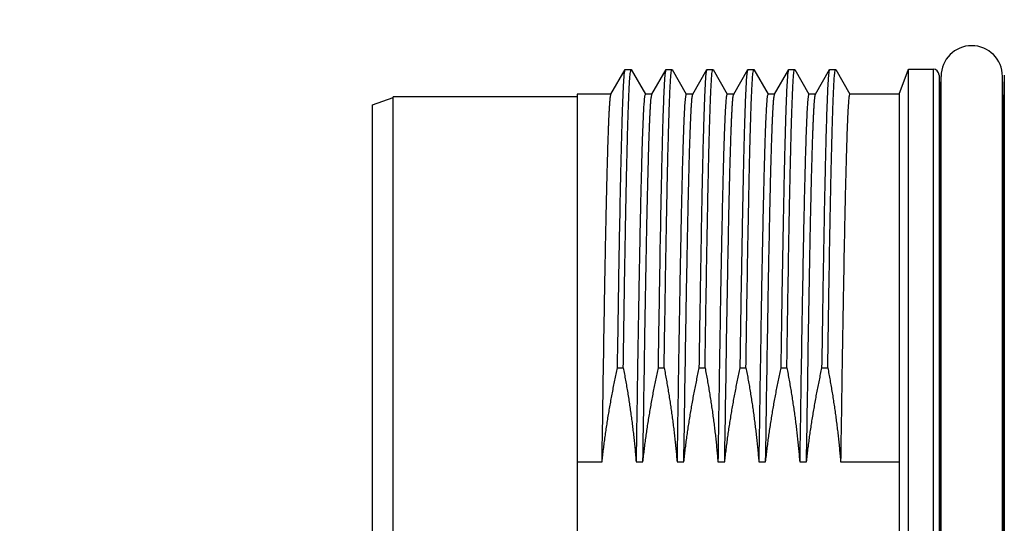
# Model space of a CAD drawing. Header units: millimetres. Extents: x 0 to 1076, y 0 to 742.
# Tile 83 of 127: x 343 to 367, y 381 to 393. Entities that reach past the tile are written whole.
import ezdxf

# ---------------------------------------------------------------- set-up
doc = ezdxf.new("R2010")
doc.units = ezdxf.units.MM
doc.header["$LTSCALE"] = 0.454724
doc.layers.add('NoLayerName_001', color=7, linetype='Continuous')
doc.layers.add('NoLayerName_007', color=7, linetype='Continuous')
doc.styles.get("Standard").update_dxf_attribs({"font": 'txt', "bigfont": 'extfont2'})
doc.dimstyles.get("Standard").update_dxf_attribs({"dimtxt": 2.5, "dimasz": 2.5, "dimexe": 1, "dimexo": 1, "dimtad": 1, "dimdec": 3, "dimzin": 0, "dimdsep": 46, "dimtxsty": 'Standard', "dimcen": 2.5, "dimadec": 3, "dimazin": 0, "dimtfac": 0.75, "dimtdec": 3, "dimtmove": 0, "dimatfit": 3, "dimfxl": 1, "dimarcsym": 0})

# ---------------------------------------------------------------- blocks, each defined once
blk = doc.blocks.new('_OPEN30')
at = {"color": 0, "linetype": 'ByBlock', "lineweight": -2}
for p, q in [((-1, 0.267949), (0, 0)), ((0, 0), (-1, -0.267949)), ((0, 0), (-1, 0))]:
    blk.add_line(p, q, dxfattribs=at)
blk = doc.blocks.new('*D128')
at = {"layer": 'Defpoints', "color": 0}
for p in [(475, 422.9), (314, 418.75), (475, 318.75)]:
    blk.add_point(p, dxfattribs=at)
at = {"layer": 'NoLayerName_001', "color": 0, "linetype": 'Continuous', "lineweight": 13}
for p, q in [((475, 420.4), (475, 316.25)), ((314, 416.25), (314, 316.25)), ((317.75, 318.75), (471.25, 318.75))]:
    blk.add_line(p, q, dxfattribs=at)
at = {"layer": 'NoLayerName_001', "color": 0, "lineweight": 13, "xscale": 3.75, "yscale": 3.75, "zscale": 3.75, "rotation": 180}
blk.add_blockref('_OPEN30', (314, 318.75), dxfattribs=at)
at = {"layer": 'NoLayerName_001', "color": 0, "lineweight": 13, "xscale": 3.75, "yscale": 3.75, "zscale": 3.75}
blk.add_blockref('_OPEN30', (475, 318.75), dxfattribs=at)
at = {"layer": 'NoLayerName_001', "color": 0, "lineweight": 13, "insert": (394.5, 325.717), "char_height": 8.75, "attachment_point": 5}
blk.add_mtext('\\W0.8000;161', dxfattribs=at)

msp = doc.modelspace()

# ---------------------------------------------------------------- linework, layer by layer
at = {"layer": 'NoLayerName_001', "color": 60, "linetype": 'Continuous', "lineweight": 25}
for p, q in [((357.879451, 391.438997), (358.225785, 392.038681)), ((358.225785, 392.038681), (358.229618, 392.042)), ((358.229618, 392.042), (358.370507, 392.042)), ((358.370507, 392.042), (358.37434, 392.038681)), ((358.37434, 392.038681), (358.720674, 391.438997)), ((358.879451, 391.438997), (359.225785, 392.038681)), ((359.225785, 392.038681), (359.229618, 392.042)), ((359.229618, 392.042), (359.370507, 392.042)), ((359.370507, 392.042), (359.37434, 392.038681)), ((359.37434, 392.038681), (359.720674, 391.438997)), ((359.879451, 391.438997), (360.225785, 392.038681)), ((360.225785, 392.038681), (360.229618, 392.042)), ((360.229618, 392.042), (360.370507, 392.042)), ((360.370507, 392.042), (360.37434, 392.038681)), ((360.37434, 392.038681), (360.720674, 391.438997)), ((360.879451, 391.438997), (361.225785, 392.038681)), ((361.225785, 392.038681), (361.229618, 392.042)), ((361.229618, 392.042), (361.370507, 392.042)), ((361.370507, 392.042), (361.37434, 392.038681)), ((361.37434, 392.038681), (361.720674, 391.438997)), ((361.879451, 391.438997), (362.225785, 392.038681)), ((362.225785, 392.038681), (362.229618, 392.042)), ((362.229618, 392.042), (362.370507, 392.042)), ((362.370507, 392.042), (362.37434, 392.038681)), ((362.37434, 392.038681), (362.720674, 391.438997)), ((362.879451, 391.438997), (363.225785, 392.038681)), ((363.225785, 392.038681), (363.229618, 392.042)), ((363.229618, 392.042), (363.370507, 392.042)), ((363.370507, 392.042), (363.37434, 392.038681)), ((363.37434, 392.038681), (363.720674, 391.438997)), ((365.150062, 392.05), (365.753939, 392.05)), ((365.753939, 392.05), (365.753939, 369.15)), ((365.903888, 391.903927), (365.920459, 391.271073)), ((365.903888, 391.903927), (365.903888, 369.296073)), ((365.950062, 369.325), (365.950062, 391.875)), ((367.450062, 369.325), (367.450062, 391.875)), ((367.496237, 391.903927), (367.479666, 391.271073)), ((367.496237, 391.903927), (367.496237, 369.296073)), ((357.883497, 391.4425), (357.050062, 391.4425)), ((357.050062, 391.442314), (357.050062, 369.757686)), ((358.883497, 391.4425), (358.716628, 391.4425)), ((359.883497, 391.4425), (359.716628, 391.4425)), ((360.883497, 391.4425), (360.716628, 391.4425)), ((361.883497, 391.4425), (361.716628, 391.4425)), ((362.883497, 391.4425), (362.716628, 391.4425)), ((364.928951, 391.4425), (363.716628, 391.4425)), ((364.928951, 391.4425), (364.928951, 369.7575)), ((365.920459, 383.480093), (365.920459, 391.271073)), ((367.479666, 391.271073), (367.479666, 383.480093)), ((358.038655, 384.747607), (358.179543, 384.747607)), ((359.038655, 384.747607), (359.179543, 384.747607)), ((360.038655, 384.747607), (360.179543, 384.747607)), ((361.038655, 384.747607), (361.179543, 384.747607)), ((362.038655, 384.747607), (362.179543, 384.747607)), ((363.038655, 384.747607), (363.179543, 384.747607)), ((365.922671, 382.599258), (365.950062, 382.599394)), ((367.477455, 382.599258), (367.450062, 382.599394)), ((357.050062, 382.447876), (357.660755, 382.447876)), ((358.493886, 382.447876), (358.660755, 382.447876)), ((359.493886, 382.447876), (359.660755, 382.447876)), ((360.493886, 382.447876), (360.660755, 382.447876)), ((361.493886, 382.447876), (361.660755, 382.447876)), ((362.493886, 382.447876), (362.660755, 382.447876)), ((363.493886, 382.447876), (364.928951, 382.447876))]:
    msp.add_line(p, q, dxfattribs=at)
for centre, radius, start, end in [((366.700062, 391.875), 0.75, 0, 180), ((365.753939, 391.9), 0.15, 1.5, 90), ((366.070408, 391.275), 0.15, 181.5, 216.4617564), ((367.329717, 391.275), 0.15, 323.5382439, 358.5), ((546.131482, 383.492043), 180.211023, 180.00379916, 180.28385047), ((189.937076, 383.485344), 177.54259, 359.71404496, 359.99830541), ((-38.263716, 380.6), 404.191331, 359.71659575, 0.28340425), ((771.663841, 380.6), 404.191331, 179.71659575, 180.28340425)]:
    msp.add_arc(centre, radius, start, end, dxfattribs=at)
for points, knots in [([(358.038655, 384.747607), (358.05011, 385.477058), (358.066964, 386.611775), (358.091543, 388.016604), (358.108189, 388.881086), (358.120763, 389.475394), (358.130715, 389.9076), (358.138777, 390.231741), (358.146002, 390.501845), (358.15222, 390.717916), (358.158069, 390.906967), (358.163432, 391.068998), (358.168272, 391.204012), (358.172432, 391.312012), (358.175726, 391.393006), (358.179221, 391.473992), (358.18295, 391.554967), (358.186999, 391.635928), (358.191529, 391.716857), (358.196408, 391.797786), (358.202888, 391.878548), (358.208185, 391.959553), (358.220669, 392.012212), (358.225785, 392.038665)], [0, 0, 0, 0, 2.188623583, 3.404525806, 4.21512723, 4.782548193, 5.187848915, 5.512089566, 5.755269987, 5.99845045, 6.16057108, 6.322691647, 6.48481155, 6.565871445, 6.646931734, 6.727992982, 6.80905513, 6.890116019, 6.971174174, 7.052235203, 7.133293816, 7.21437988, 7.295207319, 7.295207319, 7.295207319, 7.295207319]), ([(358.179543, 384.747607), (358.190812, 385.465988), (358.207328, 386.578337), (358.231584, 387.968713), (358.24797, 388.826086), (358.260629, 389.428541), (358.270671, 389.86878), (358.279251, 390.216321), (358.286682, 390.49434), (358.293343, 390.726009), (358.299088, 390.911332), (358.304494, 391.073477), (358.309465, 391.212447), (358.313934, 391.328244), (358.31779, 391.42087), (358.32085, 391.490332), (358.324098, 391.559786), (358.327582, 391.629228), (358.331339, 391.698658), (358.335566, 391.768051), (358.340056, 391.837466), (358.346408, 391.906605), (358.350339, 391.976001), (358.364796, 392.019934), (358.370507, 392.04198)], [0, 0, 0, 0, 2.155410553, 3.337409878, 4.171762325, 4.727997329, 5.145173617, 5.492820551, 5.770938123, 5.979526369, 6.188114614, 6.327173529, 6.466232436, 6.605291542, 6.674821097, 6.74435068, 6.813880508, 6.883410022, 6.952938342, 7.022469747, 7.091999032, 7.161523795, 7.231039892, 7.299360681, 7.299360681, 7.299360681, 7.299360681]), ([(359.038655, 384.747607), (359.05011, 385.477058), (359.066964, 386.611775), (359.091543, 388.016604), (359.108189, 388.881086), (359.120763, 389.475394), (359.130715, 389.9076), (359.138777, 390.231741), (359.146002, 390.501845), (359.15222, 390.717916), (359.158069, 390.906967), (359.163432, 391.068998), (359.168272, 391.204012), (359.172432, 391.312012), (359.175726, 391.393006), (359.179221, 391.473992), (359.18295, 391.554967), (359.186999, 391.635928), (359.191529, 391.716857), (359.196408, 391.797786), (359.202888, 391.878548), (359.208185, 391.959553), (359.220669, 392.012212), (359.225785, 392.038665)], [0, 0, 0, 0, 2.188623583, 3.404525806, 4.21512723, 4.782548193, 5.187848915, 5.512089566, 5.755269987, 5.99845045, 6.16057108, 6.322691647, 6.48481155, 6.565871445, 6.646931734, 6.727992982, 6.80905513, 6.890116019, 6.971174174, 7.052235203, 7.133293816, 7.21437988, 7.295207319, 7.295207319, 7.295207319, 7.295207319]), ([(359.179543, 384.747607), (359.190812, 385.465988), (359.207328, 386.578337), (359.231584, 387.968713), (359.24797, 388.826086), (359.260629, 389.428541), (359.270671, 389.86878), (359.279251, 390.216321), (359.286682, 390.49434), (359.293343, 390.726009), (359.299088, 390.911332), (359.304494, 391.073477), (359.309465, 391.212447), (359.313934, 391.328244), (359.31779, 391.42087), (359.32085, 391.490332), (359.324098, 391.559786), (359.327582, 391.629228), (359.331339, 391.698658), (359.335566, 391.768051), (359.340056, 391.837466), (359.346408, 391.906605), (359.350339, 391.976001), (359.364796, 392.019934), (359.370507, 392.04198)], [0, 0, 0, 0, 2.155410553, 3.337409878, 4.171762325, 4.727997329, 5.145173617, 5.492820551, 5.770938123, 5.979526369, 6.188114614, 6.327173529, 6.466232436, 6.605291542, 6.674821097, 6.74435068, 6.813880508, 6.883410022, 6.952938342, 7.022469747, 7.091999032, 7.161523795, 7.231039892, 7.299360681, 7.299360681, 7.299360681, 7.299360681]), ([(360.038655, 384.747607), (360.05011, 385.477058), (360.066964, 386.611775), (360.091543, 388.016604), (360.108189, 388.881086), (360.120763, 389.475394), (360.130715, 389.9076), (360.138777, 390.231741), (360.146002, 390.501845), (360.15222, 390.717916), (360.158069, 390.906967), (360.163432, 391.068998), (360.168272, 391.204012), (360.172432, 391.312012), (360.175726, 391.393006), (360.179221, 391.473992), (360.18295, 391.554967), (360.186999, 391.635928), (360.191529, 391.716857), (360.196408, 391.797786), (360.202888, 391.878548), (360.208185, 391.959553), (360.220669, 392.012212), (360.225785, 392.038665)], [0, 0, 0, 0, 2.188623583, 3.404525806, 4.21512723, 4.782548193, 5.187848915, 5.512089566, 5.755269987, 5.99845045, 6.16057108, 6.322691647, 6.48481155, 6.565871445, 6.646931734, 6.727992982, 6.80905513, 6.890116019, 6.971174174, 7.052235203, 7.133293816, 7.21437988, 7.295207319, 7.295207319, 7.295207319, 7.295207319]), ([(360.179543, 384.747607), (360.190812, 385.465988), (360.207328, 386.578337), (360.231584, 387.968713), (360.24797, 388.826086), (360.260629, 389.428541), (360.270671, 389.86878), (360.279251, 390.216321), (360.286682, 390.49434), (360.293343, 390.726009), (360.299088, 390.911332), (360.304494, 391.073477), (360.309465, 391.212447), (360.313934, 391.328244), (360.31779, 391.42087), (360.32085, 391.490332), (360.324098, 391.559786), (360.327582, 391.629228), (360.331339, 391.698658), (360.335566, 391.768051), (360.340056, 391.837466), (360.346408, 391.906605), (360.350339, 391.976001), (360.364796, 392.019934), (360.370507, 392.04198)], [0, 0, 0, 0, 2.155410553, 3.337409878, 4.171762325, 4.727997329, 5.145173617, 5.492820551, 5.770938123, 5.979526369, 6.188114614, 6.327173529, 6.466232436, 6.605291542, 6.674821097, 6.74435068, 6.813880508, 6.883410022, 6.952938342, 7.022469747, 7.091999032, 7.161523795, 7.231039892, 7.299360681, 7.299360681, 7.299360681, 7.299360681]), ([(361.038655, 384.747607), (361.05011, 385.477058), (361.066964, 386.611775), (361.091543, 388.016604), (361.108189, 388.881086), (361.120763, 389.475394), (361.130715, 389.9076), (361.138777, 390.231741), (361.146002, 390.501845), (361.15222, 390.717916), (361.158069, 390.906967), (361.163432, 391.068998), (361.168272, 391.204012), (361.172432, 391.312012), (361.175726, 391.393006), (361.179221, 391.473992), (361.18295, 391.554967), (361.186999, 391.635928), (361.191529, 391.716857), (361.196408, 391.797786), (361.202888, 391.878548), (361.208185, 391.959553), (361.220669, 392.012212), (361.225785, 392.038665)], [0, 0, 0, 0, 2.188623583, 3.404525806, 4.21512723, 4.782548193, 5.187848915, 5.512089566, 5.755269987, 5.99845045, 6.16057108, 6.322691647, 6.48481155, 6.565871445, 6.646931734, 6.727992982, 6.80905513, 6.890116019, 6.971174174, 7.052235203, 7.133293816, 7.21437988, 7.295207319, 7.295207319, 7.295207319, 7.295207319]), ([(361.179543, 384.747607), (361.190812, 385.465988), (361.207328, 386.578337), (361.231584, 387.968713), (361.24797, 388.826086), (361.260629, 389.428541), (361.270671, 389.86878), (361.279251, 390.216321), (361.286682, 390.49434), (361.293343, 390.726009), (361.299088, 390.911332), (361.304494, 391.073477), (361.309465, 391.212447), (361.313934, 391.328244), (361.31779, 391.42087), (361.32085, 391.490332), (361.324098, 391.559786), (361.327582, 391.629228), (361.331339, 391.698658), (361.335566, 391.768051), (361.340056, 391.837466), (361.346408, 391.906605), (361.350339, 391.976001), (361.364796, 392.019934), (361.370507, 392.04198)], [0, 0, 0, 0, 2.155410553, 3.337409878, 4.171762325, 4.727997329, 5.145173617, 5.492820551, 5.770938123, 5.979526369, 6.188114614, 6.327173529, 6.466232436, 6.605291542, 6.674821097, 6.74435068, 6.813880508, 6.883410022, 6.952938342, 7.022469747, 7.091999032, 7.161523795, 7.231039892, 7.299360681, 7.299360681, 7.299360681, 7.299360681]), ([(362.038655, 384.747607), (362.05011, 385.477058), (362.066964, 386.611775), (362.091543, 388.016604), (362.108189, 388.881086), (362.120763, 389.475394), (362.130715, 389.9076), (362.138777, 390.231741), (362.146002, 390.501845), (362.15222, 390.717916), (362.158069, 390.906967), (362.163432, 391.068998), (362.168272, 391.204012), (362.172432, 391.312012), (362.175726, 391.393006), (362.179221, 391.473992), (362.18295, 391.554967), (362.186999, 391.635928), (362.191529, 391.716857), (362.196408, 391.797786), (362.202888, 391.878548), (362.208185, 391.959553), (362.220669, 392.012212), (362.225785, 392.038665)], [0, 0, 0, 0, 2.188623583, 3.404525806, 4.21512723, 4.782548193, 5.187848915, 5.512089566, 5.755269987, 5.99845045, 6.16057108, 6.322691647, 6.48481155, 6.565871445, 6.646931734, 6.727992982, 6.80905513, 6.890116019, 6.971174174, 7.052235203, 7.133293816, 7.21437988, 7.295207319, 7.295207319, 7.295207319, 7.295207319]), ([(362.179543, 384.747607), (362.190812, 385.465988), (362.207328, 386.578337), (362.231584, 387.968713), (362.24797, 388.826086), (362.260629, 389.428541), (362.270671, 389.86878), (362.279251, 390.216321), (362.286682, 390.49434), (362.293343, 390.726009), (362.299088, 390.911332), (362.304494, 391.073477), (362.309465, 391.212447), (362.313934, 391.328244), (362.31779, 391.42087), (362.32085, 391.490332), (362.324098, 391.559786), (362.327582, 391.629228), (362.331339, 391.698658), (362.335566, 391.768051), (362.340056, 391.837466), (362.346408, 391.906605), (362.350339, 391.976001), (362.364796, 392.019934), (362.370507, 392.04198)], [0, 0, 0, 0, 2.155410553, 3.337409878, 4.171762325, 4.727997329, 5.145173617, 5.492820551, 5.770938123, 5.979526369, 6.188114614, 6.327173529, 6.466232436, 6.605291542, 6.674821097, 6.74435068, 6.813880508, 6.883410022, 6.952938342, 7.022469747, 7.091999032, 7.161523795, 7.231039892, 7.299360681, 7.299360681, 7.299360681, 7.299360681]), ([(363.038655, 384.747607), (363.05011, 385.477058), (363.066964, 386.611775), (363.091543, 388.016604), (363.108189, 388.881086), (363.120763, 389.475394), (363.130715, 389.9076), (363.138777, 390.231741), (363.146002, 390.501845), (363.15222, 390.717916), (363.158069, 390.906967), (363.163432, 391.068998), (363.168272, 391.204012), (363.172432, 391.312012), (363.175726, 391.393006), (363.179221, 391.473992), (363.18295, 391.554967), (363.186999, 391.635928), (363.191529, 391.716857), (363.196408, 391.797786), (363.202888, 391.878548), (363.208185, 391.959553), (363.220669, 392.012212), (363.225785, 392.038665)], [0, 0, 0, 0, 2.188623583, 3.404525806, 4.21512723, 4.782548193, 5.187848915, 5.512089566, 5.755269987, 5.99845045, 6.16057108, 6.322691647, 6.48481155, 6.565871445, 6.646931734, 6.727992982, 6.80905513, 6.890116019, 6.971174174, 7.052235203, 7.133293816, 7.21437988, 7.295207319, 7.295207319, 7.295207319, 7.295207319]), ([(363.179543, 384.747607), (363.190812, 385.465988), (363.207328, 386.578337), (363.231584, 387.968713), (363.24797, 388.826086), (363.260629, 389.428541), (363.270671, 389.86878), (363.279251, 390.216321), (363.286682, 390.49434), (363.293343, 390.726009), (363.299088, 390.911332), (363.304494, 391.073477), (363.309465, 391.212447), (363.313934, 391.328244), (363.31779, 391.42087), (363.32085, 391.490332), (363.324098, 391.559786), (363.327582, 391.629228), (363.331339, 391.698658), (363.335566, 391.768051), (363.340056, 391.837466), (363.346408, 391.906605), (363.350339, 391.976001), (363.364796, 392.019934), (363.370507, 392.04198)], [0, 0, 0, 0, 2.155410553, 3.337409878, 4.171762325, 4.727997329, 5.145173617, 5.492820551, 5.770938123, 5.979526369, 6.188114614, 6.327173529, 6.466232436, 6.605291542, 6.674821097, 6.74435068, 6.813880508, 6.883410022, 6.952938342, 7.022469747, 7.091999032, 7.161523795, 7.231039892, 7.299360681, 7.299360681, 7.299360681, 7.299360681]), ([(357.660755, 382.447876), (357.677571, 383.527255), (357.700413, 385.086381), (357.732639, 386.94526), (357.75151, 387.934631), (357.765285, 388.594188), (357.776158, 389.073847), (357.784956, 389.433577), (357.792826, 389.733338), (357.799592, 389.973134), (357.805956, 390.182942), (357.811789, 390.362766), (357.817031, 390.512607), (357.821552, 390.632468), (357.825129, 390.722356), (357.828919, 390.812236), (357.832983, 390.902103), (357.837374, 390.991957), (357.842254, 391.081779), (357.847568, 391.171599), (357.854536, 391.261235), (357.860391, 391.351108), (357.873903, 391.409601), (357.879451, 391.43898)], [0, 0, 0, 0, 3.238529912, 4.677876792, 5.577468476, 6.207182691, 6.656978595, 7.016815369, 7.286692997, 7.556570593, 7.736489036, 7.916407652, 8.096326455, 8.186285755, 8.276245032, 8.366204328, 8.456163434, 8.546122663, 8.636082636, 8.726040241, 8.816003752, 8.905948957, 8.995645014, 8.995645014, 8.995645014, 8.995645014]), ([(358.716628, 391.442479), (358.710398, 391.417601), (358.694625, 391.367982), (358.690335, 391.289859), (358.68341, 391.211987), (358.678511, 391.133836), (358.673905, 391.055707), (358.669799, 390.97754), (358.665996, 390.89936), (358.662453, 390.821167), (358.659117, 390.742966), (358.654901, 390.638688), (358.650004, 390.508326), (358.64457, 390.351875), (358.638642, 390.169335), (358.632363, 389.960703), (358.625047, 389.699897), (358.616894, 389.386914), (358.606825, 388.969582), (358.594684, 388.42181), (358.578794, 387.639247), (358.556221, 386.413187), (358.526776, 384.639256), (358.505879, 383.230508), (358.493886, 382.447876)], [0, 0, 0, 0, 0.076938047, 0.155230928, 0.233497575, 0.31177395, 0.390044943, 0.468317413, 0.546590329, 0.624862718, 0.703135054, 0.781407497, 0.937952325, 1.094497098, 1.251041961, 1.485859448, 1.720676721, 2.033766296, 2.425128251, 2.973034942, 3.677486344, 4.77329957, 6.651836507, 9.000007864, 9.000007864, 9.000007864, 9.000007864]), ([(358.660755, 382.447876), (358.677571, 383.527255), (358.700413, 385.086381), (358.732639, 386.94526), (358.75151, 387.934631), (358.765285, 388.594188), (358.776158, 389.073847), (358.784956, 389.433577), (358.792826, 389.733338), (358.799592, 389.973134), (358.805956, 390.182942), (358.811789, 390.362766), (358.817031, 390.512607), (358.821552, 390.632468), (358.825129, 390.722356), (358.828919, 390.812236), (358.832983, 390.902103), (358.837374, 390.991957), (358.842254, 391.081779), (358.847568, 391.171599), (358.854536, 391.261235), (358.860391, 391.351108), (358.873903, 391.409601), (358.879451, 391.43898)], [0, 0, 0, 0, 3.238529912, 4.677876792, 5.577468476, 6.207182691, 6.656978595, 7.016815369, 7.286692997, 7.556570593, 7.736489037, 7.916407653, 8.096326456, 8.186285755, 8.276245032, 8.366204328, 8.456163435, 8.546122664, 8.636082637, 8.726040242, 8.816003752, 8.905948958, 8.995645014, 8.995645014, 8.995645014, 8.995645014]), ([(359.716628, 391.442479), (359.710398, 391.417601), (359.694625, 391.367982), (359.690335, 391.289859), (359.68341, 391.211987), (359.678511, 391.133836), (359.673905, 391.055707), (359.669799, 390.977539), (359.665996, 390.89936), (359.662453, 390.821167), (359.659117, 390.742966), (359.654901, 390.638688), (359.650004, 390.508326), (359.64457, 390.351875), (359.638642, 390.169335), (359.632363, 389.960703), (359.625047, 389.699897), (359.616894, 389.386914), (359.606825, 388.969582), (359.594684, 388.42181), (359.578794, 387.639247), (359.556221, 386.413187), (359.526776, 384.639256), (359.505879, 383.230508), (359.493886, 382.447876)], [0, 0, 0, 0, 0.076938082, 0.155230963, 0.233497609, 0.311773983, 0.390044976, 0.468317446, 0.546590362, 0.62486275, 0.703135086, 0.781407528, 0.937952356, 1.094497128, 1.25104199, 1.485859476, 1.720676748, 2.033766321, 2.425128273, 2.973034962, 3.67748636, 4.77329958, 6.651836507, 9.000007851, 9.000007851, 9.000007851, 9.000007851]), ([(359.660755, 382.447876), (359.677571, 383.527255), (359.700413, 385.086381), (359.732639, 386.94526), (359.75151, 387.934631), (359.765285, 388.594188), (359.776158, 389.073847), (359.784956, 389.433577), (359.792826, 389.733338), (359.799592, 389.973134), (359.805956, 390.182942), (359.811789, 390.362766), (359.817031, 390.512607), (359.821552, 390.632468), (359.825129, 390.722356), (359.828919, 390.812236), (359.832983, 390.902103), (359.837374, 390.991957), (359.842254, 391.081779), (359.847568, 391.171599), (359.854536, 391.261235), (359.860391, 391.351108), (359.873903, 391.409601), (359.879451, 391.43898)], [0, 0, 0, 0, 3.238529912, 4.677876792, 5.577468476, 6.207182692, 6.656978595, 7.016815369, 7.286692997, 7.556570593, 7.736489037, 7.916407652, 8.096326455, 8.186285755, 8.276245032, 8.366204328, 8.456163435, 8.546122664, 8.636082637, 8.726040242, 8.816003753, 8.905948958, 8.995645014, 8.995645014, 8.995645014, 8.995645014]), ([(360.716628, 391.442479), (360.710398, 391.417601), (360.694625, 391.367982), (360.690335, 391.289859), (360.68341, 391.211987), (360.678511, 391.133836), (360.673905, 391.055707), (360.669799, 390.977539), (360.665996, 390.89936), (360.662453, 390.821167), (360.659117, 390.742966), (360.654901, 390.638688), (360.650004, 390.508326), (360.64457, 390.351875), (360.638642, 390.169335), (360.632363, 389.960703), (360.625047, 389.699897), (360.616894, 389.386914), (360.606825, 388.969582), (360.594684, 388.42181), (360.578794, 387.639247), (360.556221, 386.413187), (360.526776, 384.639256), (360.505879, 383.230508), (360.493886, 382.447876)], [0, 0, 0, 0, 0.076938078, 0.155230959, 0.233497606, 0.31177398, 0.390044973, 0.468317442, 0.546590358, 0.624862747, 0.703135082, 0.781407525, 0.937952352, 1.094497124, 1.251041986, 1.485859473, 1.720676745, 2.033766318, 2.425128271, 2.97303496, 3.677486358, 4.773299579, 6.651836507, 9.000007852, 9.000007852, 9.000007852, 9.000007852]), ([(360.660755, 382.447876), (360.677571, 383.527255), (360.700413, 385.086381), (360.732639, 386.94526), (360.75151, 387.934631), (360.765285, 388.594188), (360.776158, 389.073847), (360.784956, 389.433577), (360.792826, 389.733338), (360.799592, 389.973134), (360.805956, 390.182942), (360.811789, 390.362766), (360.817031, 390.512607), (360.821552, 390.632468), (360.825129, 390.722356), (360.828919, 390.812236), (360.832983, 390.902103), (360.837374, 390.991957), (360.842254, 391.081779), (360.847568, 391.171599), (360.854536, 391.261235), (360.860391, 391.351108), (360.873903, 391.409601), (360.879451, 391.43898)], [0, 0, 0, 0, 3.238529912, 4.677876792, 5.577468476, 6.207182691, 6.656978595, 7.016815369, 7.286692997, 7.556570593, 7.736489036, 7.916407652, 8.096326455, 8.186285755, 8.276245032, 8.366204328, 8.456163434, 8.546122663, 8.636082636, 8.726040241, 8.816003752, 8.905948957, 8.995645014, 8.995645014, 8.995645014, 8.995645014]), ([(361.716628, 391.442479), (361.710398, 391.417601), (361.694625, 391.367982), (361.690335, 391.289859), (361.68341, 391.211987), (361.678511, 391.133836), (361.673905, 391.055707), (361.669799, 390.97754), (361.665996, 390.89936), (361.662453, 390.821167), (361.659117, 390.742966), (361.654901, 390.638688), (361.650004, 390.508326), (361.64457, 390.351875), (361.638642, 390.169335), (361.632363, 389.960703), (361.625047, 389.699897), (361.616894, 389.386914), (361.606825, 388.969582), (361.594684, 388.42181), (361.578794, 387.639247), (361.556221, 386.413187), (361.526776, 384.639256), (361.505879, 383.230508), (361.493886, 382.447876)], [0, 0, 0, 0, 0.076938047, 0.155230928, 0.233497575, 0.31177395, 0.390044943, 0.468317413, 0.546590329, 0.624862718, 0.703135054, 0.781407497, 0.937952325, 1.094497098, 1.251041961, 1.485859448, 1.720676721, 2.033766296, 2.425128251, 2.973034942, 3.677486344, 4.77329957, 6.651836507, 9.000007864, 9.000007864, 9.000007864, 9.000007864]), ([(361.660755, 382.447876), (361.677571, 383.527255), (361.700413, 385.086381), (361.732639, 386.94526), (361.75151, 387.934631), (361.765285, 388.594188), (361.776158, 389.073847), (361.784956, 389.433577), (361.792826, 389.733338), (361.799592, 389.973134), (361.805956, 390.182942), (361.811789, 390.362766), (361.817031, 390.512607), (361.821552, 390.632468), (361.825129, 390.722356), (361.828919, 390.812236), (361.832983, 390.902103), (361.837374, 390.991957), (361.842254, 391.081779), (361.847568, 391.171599), (361.854536, 391.261235), (361.860391, 391.351108), (361.873903, 391.409601), (361.879451, 391.43898)], [0, 0, 0, 0, 3.238529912, 4.677876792, 5.577468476, 6.207182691, 6.656978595, 7.016815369, 7.286692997, 7.556570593, 7.736489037, 7.916407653, 8.096326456, 8.186285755, 8.276245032, 8.366204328, 8.456163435, 8.546122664, 8.636082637, 8.726040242, 8.816003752, 8.905948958, 8.995645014, 8.995645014, 8.995645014, 8.995645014]), ([(362.716628, 391.442479), (362.710398, 391.417601), (362.694625, 391.367982), (362.690335, 391.289859), (362.68341, 391.211987), (362.678511, 391.133836), (362.673905, 391.055707), (362.669799, 390.977539), (362.665996, 390.89936), (362.662453, 390.821167), (362.659117, 390.742966), (362.654901, 390.638688), (362.650004, 390.508326), (362.64457, 390.351875), (362.638642, 390.169335), (362.632363, 389.960703), (362.625047, 389.699897), (362.616894, 389.386914), (362.606825, 388.969582), (362.594684, 388.42181), (362.578794, 387.639247), (362.556221, 386.413187), (362.526776, 384.639256), (362.505879, 383.230508), (362.493886, 382.447876)], [0, 0, 0, 0, 0.076938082, 0.155230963, 0.233497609, 0.311773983, 0.390044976, 0.468317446, 0.546590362, 0.62486275, 0.703135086, 0.781407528, 0.937952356, 1.094497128, 1.25104199, 1.485859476, 1.720676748, 2.033766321, 2.425128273, 2.973034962, 3.67748636, 4.77329958, 6.651836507, 9.000007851, 9.000007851, 9.000007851, 9.000007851]), ([(362.660755, 382.447876), (362.677571, 383.527255), (362.700413, 385.086381), (362.732639, 386.94526), (362.75151, 387.934631), (362.765285, 388.594188), (362.776158, 389.073847), (362.784956, 389.433577), (362.792826, 389.733338), (362.799592, 389.973134), (362.805956, 390.182942), (362.811789, 390.362766), (362.817031, 390.512607), (362.821552, 390.632468), (362.825129, 390.722356), (362.828919, 390.812236), (362.832983, 390.902103), (362.837374, 390.991957), (362.842254, 391.081779), (362.847568, 391.171599), (362.854536, 391.261235), (362.860391, 391.351108), (362.873903, 391.409601), (362.879451, 391.43898)], [0, 0, 0, 0, 3.238529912, 4.677876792, 5.577468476, 6.207182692, 6.656978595, 7.016815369, 7.286692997, 7.556570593, 7.736489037, 7.916407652, 8.096326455, 8.186285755, 8.276245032, 8.366204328, 8.456163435, 8.546122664, 8.636082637, 8.726040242, 8.816003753, 8.905948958, 8.995645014, 8.995645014, 8.995645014, 8.995645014]), ([(363.716628, 391.442479), (363.710398, 391.417601), (363.694625, 391.367982), (363.690335, 391.289859), (363.68341, 391.211987), (363.678511, 391.133836), (363.673905, 391.055707), (363.669799, 390.977539), (363.665996, 390.89936), (363.662453, 390.821167), (363.659117, 390.742966), (363.654901, 390.638688), (363.650004, 390.508326), (363.64457, 390.351875), (363.638642, 390.169335), (363.632363, 389.960703), (363.625047, 389.699897), (363.616894, 389.386914), (363.606825, 388.969582), (363.594684, 388.42181), (363.578794, 387.639247), (363.556221, 386.413187), (363.526776, 384.639256), (363.505879, 383.230508), (363.493886, 382.447876)], [0, 0, 0, 0, 0.076938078, 0.155230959, 0.233497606, 0.31177398, 0.390044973, 0.468317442, 0.546590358, 0.624862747, 0.703135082, 0.781407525, 0.937952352, 1.094497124, 1.251041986, 1.485859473, 1.720676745, 2.033766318, 2.425128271, 2.97303496, 3.677486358, 4.773299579, 6.651836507, 9.000007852, 9.000007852, 9.000007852, 9.000007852]), ([(357.660755, 382.447876), (357.666515, 382.499349), (357.677741, 382.602335), (357.696354, 382.756622), (357.716006, 382.910798), (357.736871, 383.064833), (357.75888, 383.218723), (357.782028, 383.372459), (357.806293, 383.52603), (357.831659, 383.679429), (357.858107, 383.832646), (357.885617, 383.985673), (357.914175, 384.138499), (357.943753, 384.291119), (357.974371, 384.443514), (358.00586, 384.595708), (358.027803, 384.69696), (358.038655, 384.747607)], [0, 0, 0, 0, 0.155382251, 0.310785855, 0.466209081, 0.621649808, 0.777105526, 0.932573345, 1.088050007, 1.243531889, 1.399015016, 1.554495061, 1.709967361, 1.865426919, 2.020868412, 2.176286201, 2.331674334, 2.331674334, 2.331674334, 2.331674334]), ([(358.179543, 384.747607), (358.18908, 384.69691), (358.208405, 384.595552), (358.235896, 384.443223), (358.262475, 384.290709), (358.287964, 384.137988), (358.312392, 383.98508), (358.335729, 383.831993), (358.357963, 383.678738), (358.379075, 383.525325), (358.39905, 383.371765), (358.417872, 383.218069), (358.435521, 383.064246), (358.451994, 382.910308), (358.467222, 382.756261), (358.481385, 382.602132), (358.489618, 382.499284), (358.493886, 382.447876)], [0, 0, 0, 0, 0.154758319, 0.309547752, 0.464362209, 0.61919589, 0.774043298, 0.928899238, 1.083758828, 1.238617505, 1.393471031, 1.548315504, 1.703147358, 1.857963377, 2.012760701, 2.167536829, 2.32228963, 2.32228963, 2.32228963, 2.32228963]), ([(358.660755, 382.447876), (358.666515, 382.499349), (358.677741, 382.602335), (358.696354, 382.756622), (358.716006, 382.910798), (358.736871, 383.064833), (358.75888, 383.218723), (358.782028, 383.372459), (358.806293, 383.52603), (358.831659, 383.679429), (358.858107, 383.832646), (358.885617, 383.985673), (358.914175, 384.138499), (358.943753, 384.291119), (358.974371, 384.443514), (359.00586, 384.595708), (359.027803, 384.69696), (359.038655, 384.747607)], [0, 0, 0, 0, 0.155382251, 0.310785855, 0.466209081, 0.621649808, 0.777105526, 0.932573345, 1.088050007, 1.243531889, 1.399015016, 1.554495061, 1.709967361, 1.865426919, 2.020868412, 2.176286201, 2.331674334, 2.331674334, 2.331674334, 2.331674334]), ([(359.179543, 384.747607), (359.18908, 384.69691), (359.208405, 384.595552), (359.235896, 384.443223), (359.262475, 384.290709), (359.287964, 384.137988), (359.312392, 383.98508), (359.335729, 383.831993), (359.357963, 383.678738), (359.379075, 383.525325), (359.39905, 383.371765), (359.417872, 383.218069), (359.435521, 383.064246), (359.451994, 382.910308), (359.467222, 382.756261), (359.481385, 382.602132), (359.489618, 382.499284), (359.493886, 382.447876)], [0, 0, 0, 0, 0.154758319, 0.309547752, 0.464362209, 0.61919589, 0.774043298, 0.928899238, 1.083758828, 1.238617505, 1.393471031, 1.548315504, 1.703147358, 1.857963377, 2.012760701, 2.167536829, 2.32228963, 2.32228963, 2.32228963, 2.32228963]), ([(359.660755, 382.447876), (359.666515, 382.499349), (359.677741, 382.602335), (359.696354, 382.756622), (359.716006, 382.910798), (359.736871, 383.064833), (359.75888, 383.218723), (359.782028, 383.372459), (359.806293, 383.52603), (359.831659, 383.679429), (359.858107, 383.832646), (359.885617, 383.985673), (359.914175, 384.138499), (359.943753, 384.291119), (359.974371, 384.443514), (360.00586, 384.595708), (360.027803, 384.69696), (360.038655, 384.747607)], [0, 0, 0, 0, 0.155382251, 0.310785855, 0.466209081, 0.621649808, 0.777105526, 0.932573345, 1.088050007, 1.243531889, 1.399015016, 1.554495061, 1.709967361, 1.865426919, 2.020868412, 2.176286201, 2.331674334, 2.331674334, 2.331674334, 2.331674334]), ([(360.179543, 384.747607), (360.18908, 384.69691), (360.208405, 384.595552), (360.235896, 384.443223), (360.262475, 384.290709), (360.287964, 384.137988), (360.312392, 383.98508), (360.335729, 383.831993), (360.357963, 383.678738), (360.379075, 383.525325), (360.39905, 383.371765), (360.417872, 383.218069), (360.435521, 383.064246), (360.451994, 382.910308), (360.467222, 382.756261), (360.481385, 382.602132), (360.489618, 382.499284), (360.493886, 382.447876)], [0, 0, 0, 0, 0.154758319, 0.309547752, 0.464362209, 0.61919589, 0.774043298, 0.928899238, 1.083758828, 1.238617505, 1.393471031, 1.548315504, 1.703147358, 1.857963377, 2.012760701, 2.167536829, 2.32228963, 2.32228963, 2.32228963, 2.32228963]), ([(360.660755, 382.447876), (360.666515, 382.499349), (360.677741, 382.602335), (360.696354, 382.756622), (360.716006, 382.910798), (360.736871, 383.064833), (360.75888, 383.218723), (360.782028, 383.372459), (360.806293, 383.52603), (360.831659, 383.679429), (360.858107, 383.832646), (360.885617, 383.985673), (360.914175, 384.138499), (360.943753, 384.291119), (360.974371, 384.443514), (361.00586, 384.595708), (361.027803, 384.69696), (361.038655, 384.747607)], [0, 0, 0, 0, 0.155382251, 0.310785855, 0.466209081, 0.621649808, 0.777105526, 0.932573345, 1.088050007, 1.243531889, 1.399015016, 1.554495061, 1.709967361, 1.865426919, 2.020868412, 2.176286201, 2.331674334, 2.331674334, 2.331674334, 2.331674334]), ([(361.179543, 384.747607), (361.18908, 384.69691), (361.208405, 384.595552), (361.235896, 384.443223), (361.262475, 384.290709), (361.287964, 384.137988), (361.312392, 383.98508), (361.335729, 383.831993), (361.357963, 383.678738), (361.379075, 383.525325), (361.39905, 383.371765), (361.417872, 383.218069), (361.435521, 383.064246), (361.451994, 382.910308), (361.467222, 382.756261), (361.481385, 382.602132), (361.489618, 382.499284), (361.493886, 382.447876)], [0, 0, 0, 0, 0.154758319, 0.309547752, 0.464362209, 0.61919589, 0.774043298, 0.928899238, 1.083758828, 1.238617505, 1.393471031, 1.548315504, 1.703147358, 1.857963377, 2.012760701, 2.167536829, 2.32228963, 2.32228963, 2.32228963, 2.32228963]), ([(361.660755, 382.447876), (361.666515, 382.499349), (361.677741, 382.602335), (361.696354, 382.756622), (361.716006, 382.910798), (361.736871, 383.064833), (361.75888, 383.218723), (361.782028, 383.372459), (361.806293, 383.52603), (361.831659, 383.679429), (361.858107, 383.832646), (361.885617, 383.985673), (361.914175, 384.138499), (361.943753, 384.291119), (361.974371, 384.443514), (362.00586, 384.595708), (362.027803, 384.69696), (362.038655, 384.747607)], [0, 0, 0, 0, 0.155382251, 0.310785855, 0.466209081, 0.621649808, 0.777105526, 0.932573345, 1.088050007, 1.243531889, 1.399015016, 1.554495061, 1.709967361, 1.865426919, 2.020868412, 2.176286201, 2.331674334, 2.331674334, 2.331674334, 2.331674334]), ([(362.179543, 384.747607), (362.18908, 384.69691), (362.208405, 384.595552), (362.235896, 384.443223), (362.262475, 384.290709), (362.287964, 384.137988), (362.312392, 383.98508), (362.335729, 383.831993), (362.357963, 383.678738), (362.379075, 383.525325), (362.39905, 383.371765), (362.417872, 383.218069), (362.435521, 383.064246), (362.451994, 382.910308), (362.467222, 382.756261), (362.481385, 382.602132), (362.489618, 382.499284), (362.493886, 382.447876)], [0, 0, 0, 0, 0.154758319, 0.309547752, 0.464362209, 0.61919589, 0.774043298, 0.928899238, 1.083758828, 1.238617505, 1.393471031, 1.548315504, 1.703147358, 1.857963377, 2.012760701, 2.167536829, 2.32228963, 2.32228963, 2.32228963, 2.32228963]), ([(362.660755, 382.447876), (362.666515, 382.499349), (362.677741, 382.602335), (362.696354, 382.756622), (362.716006, 382.910798), (362.736871, 383.064833), (362.75888, 383.218723), (362.782028, 383.372459), (362.806293, 383.52603), (362.831659, 383.679429), (362.858107, 383.832646), (362.885617, 383.985673), (362.914175, 384.138499), (362.943753, 384.291119), (362.974371, 384.443514), (363.00586, 384.595708), (363.027803, 384.69696), (363.038655, 384.747607)], [0, 0, 0, 0, 0.155382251, 0.310785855, 0.466209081, 0.621649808, 0.777105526, 0.932573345, 1.088050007, 1.243531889, 1.399015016, 1.554495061, 1.709967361, 1.865426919, 2.020868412, 2.176286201, 2.331674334, 2.331674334, 2.331674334, 2.331674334]), ([(363.179543, 384.747607), (363.18908, 384.69691), (363.208405, 384.595552), (363.235896, 384.443223), (363.262475, 384.290709), (363.287964, 384.137988), (363.312392, 383.98508), (363.335729, 383.831993), (363.357963, 383.678738), (363.379075, 383.525325), (363.39905, 383.371765), (363.417872, 383.218069), (363.435521, 383.064246), (363.451994, 382.910308), (363.467222, 382.756261), (363.481385, 382.602132), (363.489618, 382.499284), (363.493886, 382.447876)], [0, 0, 0, 0, 0.154758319, 0.309547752, 0.464362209, 0.61919589, 0.774043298, 0.928899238, 1.083758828, 1.238617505, 1.393471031, 1.548315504, 1.703147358, 1.857963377, 2.012760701, 2.167536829, 2.32228963, 2.32228963, 2.32228963, 2.32228963]), ([(365.920459, 383.480093), (365.920572, 383.479481), (365.920725, 383.478238), (365.921395, 383.476471), (365.922273, 383.474787), (365.923367, 383.473192), (365.924624, 383.471682), (365.92601, 383.470258), (365.927485, 383.46892), (365.929013, 383.467663), (365.930574, 383.466486), (365.932162, 383.465386), (365.933775, 383.464358), (365.935411, 383.463396), (365.937069, 383.462493), (365.938747, 383.461644), (365.940443, 383.460841), (365.942156, 383.460079), (365.943884, 383.459352), (365.945626, 383.458653), (365.94738, 383.457975), (365.948556, 383.457538), (365.949144, 383.457317)], [0, 0, 0, 0, 0.00186957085, 0.00373692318, 0.00562982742, 0.0075600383, 0.00952631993, 0.01151762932, 0.0135157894, 0.01549785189, 0.01745129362, 0.01938067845, 0.02129122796, 0.02318755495, 0.02507367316, 0.02695302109, 0.02882849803, 0.0307025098, 0.03257702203, 0.03445361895, 0.03633356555, 0.03821787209, 0.03821787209, 0.03821787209, 0.03821787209]), ([(367.479666, 383.480093), (367.479553, 383.479481), (367.4794, 383.478238), (367.47873, 383.476471), (367.477852, 383.474787), (367.476758, 383.473192), (367.4755, 383.471682), (367.474115, 383.470258), (367.47264, 383.46892), (367.471112, 383.467663), (367.469551, 383.466486), (367.467963, 383.465386), (367.46635, 383.464358), (367.464714, 383.463396), (367.463056, 383.462493), (367.461378, 383.461644), (367.459682, 383.460841), (367.457969, 383.460079), (367.456241, 383.459352), (367.454499, 383.458653), (367.452745, 383.457975), (367.451569, 383.457538), (367.450981, 383.457317)], [0, 0, 0, 0, 0.00186957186, 0.00373692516, 0.00562983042, 0.0075600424, 0.00952632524, 0.0115176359, 0.01351579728, 0.01549786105, 0.01745130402, 0.01938069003, 0.02129124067, 0.02318756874, 0.02507368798, 0.02695303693, 0.02882851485, 0.03070252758, 0.03257704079, 0.03445363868, 0.03633358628, 0.03821789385, 0.03821789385, 0.03821789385, 0.03821789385])]:
    msp.add_open_spline(points, degree=3, knots=knots, dxfattribs=at)
at = {"layer": 'NoLayerName_007', "color": 60, "linetype": 'Continuous', "lineweight": 25}
for p, q in [((364.928951, 391.4425), (365.150062, 392.05)), ((365.150062, 369.15), (365.150062, 392.05)), ((352.050062, 391.178015), (352.550062, 391.36)), ((357.050062, 391.375), (352.550062, 391.375)), ((352.550062, 369.825), (352.550062, 391.375)), ((352.050062, 370.021985), (352.050062, 391.178015))]:
    msp.add_line(p, q, dxfattribs=at)

# ---------------------------------------------------------------- dimensions: what is measured, and where the dimension line sits
at = {"layer": 'NoLayerName_001', "color": 3, "linetype": 'Continuous', "lineweight": 13}
dim = msp.add_linear_dim(base=(475, 318.75), p1=(314, 418.75), p2=(475, 422.9), text='\\W0.8000;<>', dimstyle='Standard', override={"dimtxt": 8.75, "dimasz": 3.75, "dimexe": 2.5, "dimexo": 2.5, "dimgap": 2.5, "dimzin": 8, "dimblk": 'OPEN30', "dimclrd": 0, "dimclre": 0, "dimclrt": 0, "dimtp": 0, "dimtm": 0, "dimlwd": 13, "dimlwe": 13}, dxfattribs=at)
dim.commit()
dim.dimension.update_dxf_attribs({"geometry": '*D128', "text_midpoint": (394.5, 318.75), "dimtype": 160})

doc.saveas('drawing.dxf')
